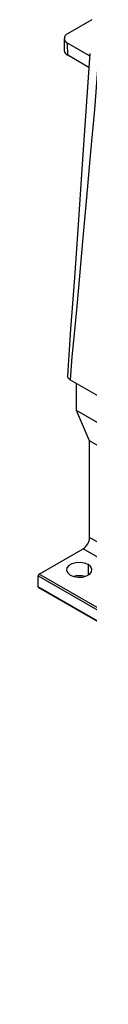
# Model space of a CAD drawing. Header units: millimetres. Extents: x 0 to 1537, y 0 to 1187.
# Tile 35 of 44: x 1089 to 1100, y 666 to 878. Entities that reach past the tile are written whole.
import ezdxf

# ---------------------------------------------------------------- set-up
doc = ezdxf.new("R2010")
doc.units = ezdxf.units.MM
doc.header["$LTSCALE"] = 5.5

msp = doc.modelspace()

# ---------------------------------------------------------------- linework, layer by layer
for p, q in [((1100.369, 877.852), (1095.14, 874.832)), ((1094.408, 873.81), (1094.408, 871.198)), ((1099.866, 870.062), (1095.14, 872.79)), ((1095.141, 870.177), (1095.14, 872.79)), ((1099.7, 867.546), (1095.141, 870.177)), ((1095.71, 800.28), (1115.509, 788.85)), ((1097.027, 793.691), (1097.025, 799.521)), ((1252.591, 703.887), (1097.027, 793.691)), ((1099.858, 787.161), (1097.027, 793.691)), ((1255.421, 697.356), (1099.858, 787.161)), ((1099.864, 766.343), (1099.858, 787.161)), ((1255.427, 676.538), (1099.864, 766.343)), ((1089.01, 758.44), (1098.45, 763.893)), ((1254.014, 674.088), (1098.45, 763.893)), ((1099.581, 760.463), (1099.582, 758.218)), ((1088.798, 758.073), (1244.362, 668.268)), ((1088.799, 755.705), (1088.798, 758.073)), ((1244.574, 668.635), (1089.01, 758.44)), ((1244.362, 665.9), (1088.799, 755.705)), ((1088.861, 755.568), (1244.424, 665.763))]:
    msp.add_line(p, q)
at = {"flags": 128}
for points in [[(1099.901, 870.588), (1099.077, 858.124), (1098.195, 845.672), (1097.37, 833.703), (1096.579, 822.218), (1095.779, 811.219), (1095.133, 801.129)], [(1101.665, 868.043), (1100.918, 858.542), (1100.029, 849.378), (1099.168, 839.58), (1098.333, 830.094), (1097.896, 825.125), (1097.459, 820.156), (1097.032, 815.379), (1096.506, 810.168), (1096.038, 805.224), (1095.71, 800.28)], [(1095.71, 800.28), (1095.321, 800.596), (1095.136, 800.969), (1095.152, 801.127)], [(1099.581, 760.463), (1098.799, 760.78), (1097.877, 760.922), (1096.925, 760.874), (1096.06, 760.641), (1095.384, 760.251), (1094.981, 759.751), (1094.897, 759.201), (1095.145, 758.668), (1095.692, 758.217)], [(1095.692, 758.217), (1096.475, 757.901), (1097.397, 757.758), (1098.349, 757.806), (1099.214, 758.039), (1099.89, 758.43), (1100.293, 758.93), (1100.376, 759.479), (1100.129, 760.012), (1099.581, 760.463)]]:
    msp.add_lwpolyline(points, dxfattribs=at)
for centre, radius, start, end in [((1095.528, 873.811), 1.092, 110.79957, 249.20043), ((1095.66, 871.323), 1.258, 185.70186, 245.62047), ((1096.793, 766.482), 3.074, 302.61644, 357.40549), ((1089.259, 758.052), 0.461, 122.61644, 177.40549), ((1088.949, 755.69), 0.151, 174.39809, 234.31518)]:
    msp.add_arc(centre, radius, start, end)
msp.add_ellipse((1097.638, 756.481), major_axis=(2.75, 0), ratio=0.5772877, start_param=1.1210555, end_param=2.0212002)

doc.saveas('drawing.dxf')
